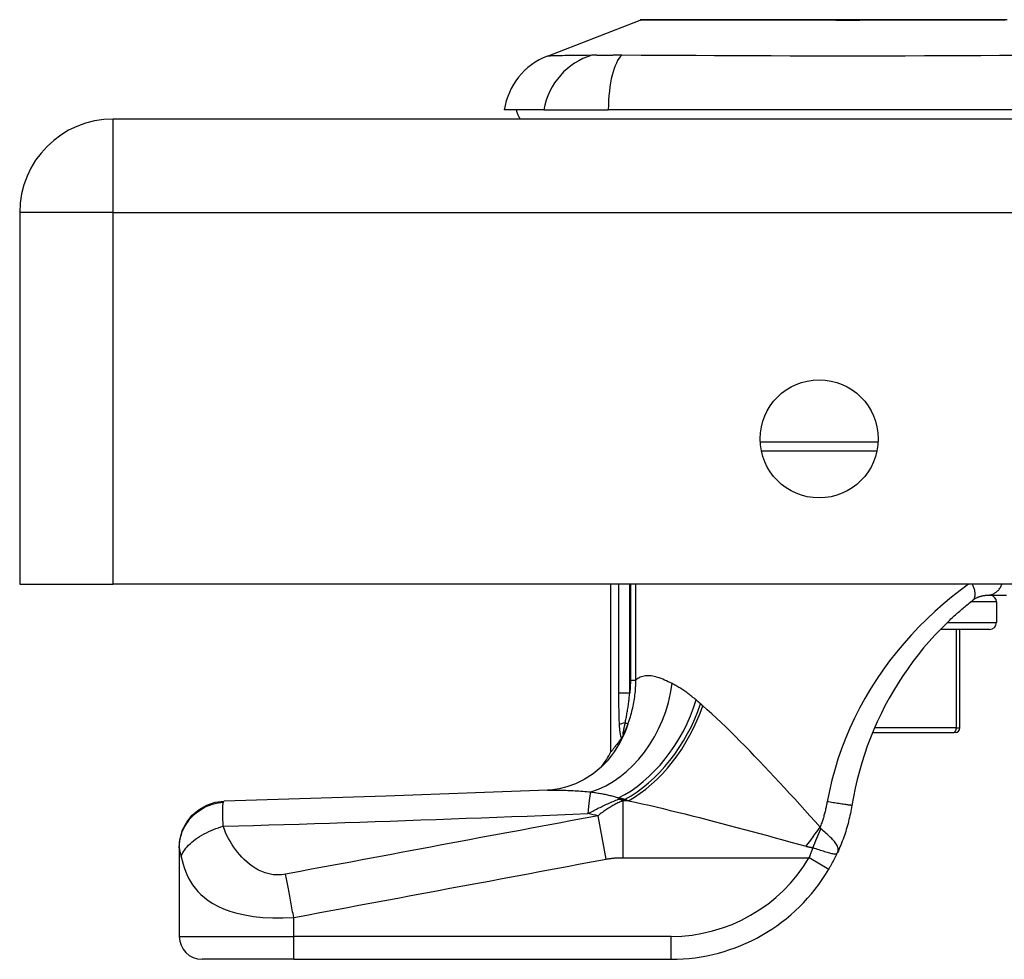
# Model space of a CAD drawing. Header units: inches. Extents: x 4 to 149, y 7 to 82.
# Tile 115 of 188: x 3.9 to 5.59, y 57.88 to 59.49. Entities that reach past the tile are written whole.
import ezdxf

# ---------------------------------------------------------------- set-up
doc = ezdxf.new("R2010")
doc.units = ezdxf.units.IN
doc.header["$MEASUREMENT"] = 0
doc.layers.add('Visible Edges(ANSI)', color=7, linetype='Continuous', lineweight=25)
doc.layers.add('Visible Tangent Edges(ANSI)', color=7, linetype='Continuous', lineweight=25)

msp = doc.modelspace()

# ---------------------------------------------------------------- linework, layer by layer
at = {"layer": 'Visible Edges(ANSI)'}
for p, q in [((4.809, 59.4312), (4.9687, 59.4933)), ((4.8031, 59.3388), (4.735, 59.3388)), ((4.8031, 59.3388), (4.9138, 59.3388)), ((5.7373, 59.3388), (4.9138, 59.3388)), ((27.6585, 59.3231), (4.0625, 59.3231)), ((3.9015, 59.1621), (3.9015, 58.5231)), ((5.3759, 58.7522), (5.1772, 58.7522)), ((3.9015, 58.5231), (4.0625, 58.5231)), ((27.6585, 58.5231), (4.0625, 58.5231)), ((4.9184, 58.2348), (4.9184, 58.5231)), ((5.5652, 58.5042), (5.5989, 58.5042)), ((5.5814, 58.4927), (5.5814, 58.4572)), ((5.5696, 58.4454), (5.4849, 58.4454)), ((5.5184, 58.2761), (5.5184, 58.4454)), ((4.9363, 58.2583), (4.9358, 58.2575)), ((5.3684, 58.2683), (5.5085, 58.2683)), ((5.5105, 58.2683), (5.5085, 58.2683)), ((4.1759, 58.0708), (4.1759, 58.0696)), ((4.1759, 58.0696), (4.1759, 57.9176)), ((4.3728, 57.8782), (4.2153, 57.8782)), ((4.3728, 57.8782), (5.0219, 57.8782))]:
    msp.add_line(p, q, dxfattribs=at)
at = {"layer": 'Visible Edges(ANSI)', "flags": 128}
for points in [[(5.6, 59.4939), (5.5887, 59.4939), (5.5767, 59.4939), (5.5641, 59.4939), (5.551, 59.4939), (5.5373, 59.4939), (5.523, 59.4938), (5.5084, 59.4938), (5.4932, 59.4938), (5.4776, 59.4938), (5.4616, 59.4938), (5.4453, 59.4937), (5.4286, 59.4937), (5.4118, 59.4937), (5.3948, 59.4937), (5.3776, 59.4937), (5.3604, 59.4937), (5.3429, 59.4937), (5.3254, 59.4937), (5.3079, 59.4937), (5.2905, 59.4937), (5.2731, 59.4937), (5.256, 59.4937), (5.239, 59.4937), (5.2222, 59.4937), (5.2056, 59.4937), (5.1893, 59.4938), (5.1733, 59.4938), (5.1577, 59.4938), (5.1424, 59.4938), (5.1277, 59.4938), (5.1135, 59.4939), (5.0998, 59.4939), (5.0867, 59.4939), (5.0741, 59.4939), (5.0621, 59.4939), (5.0508, 59.4939), (5.0401, 59.4939), (5.0301, 59.4938), (5.0208, 59.4938), (5.0122, 59.4938), (5.0044, 59.4938), (4.9973, 59.4938), (4.9911, 59.4937), (4.9857, 59.4937), (4.981, 59.4937), (4.9772, 59.4937), (4.9743, 59.4937), (4.9721, 59.4937), (4.9709, 59.4937), (4.9704, 59.4937)], [(5.4958, 58.4563), (5.4976, 58.4581), (5.4995, 58.4599), (5.5014, 58.4616), (5.5032, 58.4634), (5.5051, 58.4651), (5.507, 58.4669), (5.5088, 58.4686), (5.5107, 58.4703), (5.5126, 58.472), (5.5145, 58.4737), (5.5164, 58.4753), (5.5183, 58.477), (5.5202, 58.4786), (5.522, 58.4803), (5.5239, 58.4819), (5.5258, 58.4835), (5.5277, 58.4851), (5.5296, 58.4866), (5.5315, 58.4882), (5.5334, 58.4897), (5.5353, 58.4913), (5.5372, 58.4928), (5.5391, 58.4943), (5.5409, 58.4958)], [(5.5409, 58.4958), (5.5419, 58.4965), (5.5429, 58.4972), (5.5439, 58.4979), (5.5449, 58.4985), (5.5459, 58.4991), (5.547, 58.4997), (5.548, 58.5002), (5.549, 58.5007), (5.5501, 58.5011), (5.5511, 58.5016), (5.5522, 58.5019), (5.5532, 58.5023), (5.5543, 58.5026), (5.5554, 58.5029), (5.5564, 58.5032), (5.5575, 58.5034), (5.5585, 58.5036), (5.5596, 58.5038), (5.5606, 58.5039), (5.5616, 58.504), (5.5626, 58.5041), (5.5635, 58.5041), (5.5644, 58.5042), (5.5652, 58.5042)], [(5.4958, 58.4563), (5.4856, 58.4461), (5.4756, 58.4356), (5.4658, 58.4247), (5.4562, 58.4135), (5.4468, 58.4019), (5.4377, 58.3901), (5.4289, 58.3779), (5.4203, 58.3656), (5.4121, 58.3529), (5.4043, 58.3401), (5.3968, 58.3271), (5.3897, 58.3139), (5.3829, 58.3005), (5.3764, 58.2868), (5.3704, 58.2731), (5.3646, 58.2591), (5.3593, 58.2449), (5.3543, 58.2306), (5.3497, 58.2162), (5.3456, 58.2017), (5.3418, 58.1871), (5.3384, 58.1724), (5.3354, 58.1576), (5.3328, 58.1428)], [(4.9358, 58.2575), (4.9344, 58.2557), (4.9331, 58.254), (4.9319, 58.2523), (4.9307, 58.2507), (4.9295, 58.2492), (4.9284, 58.2477), (4.9274, 58.2463), (4.9264, 58.245), (4.9254, 58.2438), (4.9245, 58.2427), (4.9237, 58.2416), (4.9229, 58.2406), (4.9222, 58.2397), (4.9216, 58.2388), (4.921, 58.2381), (4.9204, 58.2374), (4.92, 58.2368), (4.9196, 58.2363), (4.9192, 58.2358), (4.9189, 58.2355), (4.9187, 58.2352), (4.9185, 58.235), (4.9184, 58.2349), (4.9184, 58.2348)], [(4.9409, 58.2662), (4.9407, 58.2659), (4.9405, 58.2655), (4.9403, 58.2651), (4.9402, 58.2647), (4.94, 58.2643), (4.9398, 58.264), (4.9396, 58.2636), (4.9394, 58.2632), (4.9392, 58.2629), (4.939, 58.2625), (4.9388, 58.2621), (4.9386, 58.2618), (4.9383, 58.2614), (4.9381, 58.261), (4.9379, 58.2607), (4.9377, 58.2604), (4.9375, 58.2601), (4.9373, 58.2598), (4.9372, 58.2595), (4.937, 58.2592), (4.9368, 58.259), (4.9367, 58.2587), (4.9365, 58.2585), (4.9363, 58.2583)], [(4.9135, 58.2209), (4.9016, 58.2086), (4.8877, 58.1972), (4.8726, 58.1876), (4.8573, 58.1801), (4.8427, 58.1748), (4.8296, 58.1715), (4.8184, 58.1697), (4.8093, 58.169)], [(4.8093, 58.169), (4.5312, 58.1589), (4.2531, 58.1502)], [(4.1759, 58.0708), (4.1774, 58.086), (4.1818, 58.1006), (4.1889, 58.1142), (4.1984, 58.1261), (4.2101, 58.136), (4.2234, 58.1435), (4.238, 58.1483), (4.2531, 58.1502)], [(5.3328, 58.1428), (5.3322, 58.1394), (5.3316, 58.1359), (5.3309, 58.1324), (5.3302, 58.1289), (5.3294, 58.1255), (5.3287, 58.122), (5.3278, 58.1185), (5.327, 58.1151), (5.3261, 58.1117), (5.3251, 58.1083), (5.3242, 58.1049), (5.3232, 58.1015), (5.3221, 58.0981), (5.321, 58.0947), (5.3199, 58.0913), (5.3187, 58.088), (5.3175, 58.0846), (5.3163, 58.0813), (5.315, 58.078), (5.3137, 58.0747), (5.3123, 58.0714), (5.311, 58.0682), (5.3095, 58.0649), (5.3081, 58.0617)], [(5.293, 58.0329), (5.2937, 58.0341), (5.2944, 58.0353), (5.2951, 58.0365), (5.2957, 58.0376), (5.2964, 58.0388), (5.2971, 58.04), (5.2978, 58.0412), (5.2984, 58.0424), (5.2991, 58.0436), (5.2997, 58.0448), (5.3004, 58.0461), (5.301, 58.0473), (5.3016, 58.0485), (5.3022, 58.0497), (5.3029, 58.0509), (5.3035, 58.0521), (5.3041, 58.0533), (5.3047, 58.0545), (5.3052, 58.0557), (5.3058, 58.0569), (5.3064, 58.0581), (5.307, 58.0593), (5.3075, 58.0605), (5.3081, 58.0617)]]:
    msp.add_lwpolyline(points, dxfattribs=at)
at = {"layer": 'Visible Edges(ANSI)'}
msp.add_circle((5.2765, 58.7731), 0.1015, dxfattribs=at)
for centre, radius, start, end in [((4.9704, 59.4888), 0.00492, 90.2088, 111.2505), ((4.8518, 59.3212), 0.1181, 111.2505, 171.3991), ((4.794, 59.3467), 0.0394, 191.537, 216.8699), ((4.0625, 59.1621), 0.161, 90, 180), ((5.5696, 58.4927), 0.0118, 0, 76.7385), ((5.5696, 58.4572), 0.0118, 270, 0), ((5.5105, 58.2761), 0.00787, 270, 0), ((4.7448, 58.3277), 0.1969, 322.7495, 331.8538), ((5.0219, 58.1932), 0.315, 270, 329.4195), ((4.2153, 57.9176), 0.0394, 180, 270)]:
    msp.add_arc(centre, radius, start, end, dxfattribs=at)
at = {"layer": 'Visible Tangent Edges(ANSI)'}
for p, q in [((4.809, 59.4312), (4.9687, 59.4933)), ((4.0625, 59.1621), (4.0625, 59.3231)), ((4.0625, 59.1621), (3.9015, 59.1621)), ((4.0625, 59.1621), (27.6585, 59.1621)), ((4.0625, 58.5231), (4.0625, 59.1621)), ((5.1752, 58.768), (5.3779, 58.768)), ((4.9316, 58.5231), (4.9316, 58.3357)), ((4.9506, 58.3357), (4.9506, 58.5231)), ((4.9519, 58.5231), (4.9519, 58.3581)), ((4.9612, 58.3581), (4.9612, 58.5231)), ((5.5814, 58.4927), (5.537, 58.4927)), ((5.4968, 58.4572), (5.5814, 58.4572)), ((5.5123, 58.4454), (5.5123, 58.2761)), ((4.9519, 58.3581), (4.9612, 58.3581)), ((4.9506, 58.3357), (4.9316, 58.3357)), ((4.9429, 58.2848), (4.9478, 58.283)), ((5.5123, 58.2761), (5.3717, 58.2761)), ((5.5123, 58.2761), (5.5184, 58.2761)), ((4.9313, 58.1534), (4.9313, 58.1559)), ((4.9313, 58.1534), (4.9427, 58.1534)), ((4.9485, 58.1509), (4.9394, 58.1509)), ((4.9394, 58.0529), (4.9394, 58.1509)), ((4.9104, 58.0505), (4.8964, 58.1251)), ((4.9394, 58.0529), (5.2591, 58.0529)), ((5.293, 58.0329), (5.2591, 58.0529)), ((4.3728, 57.9176), (4.3728, 57.9501)), ((4.1759, 57.9176), (4.3728, 57.9176)), ((4.3728, 57.8782), (4.3728, 57.9176)), ((5.0219, 57.9176), (4.3728, 57.9176)), ((5.0219, 57.8782), (5.0219, 57.9176))]:
    msp.add_line(p, q, dxfattribs=at)
at = {"layer": 'Visible Tangent Edges(ANSI)', "flags": 128}
for points in [[(4.9687, 59.4933), (4.9688, 59.4933), (4.9693, 59.4933), (4.97, 59.4934), (4.9711, 59.4934), (4.9724, 59.4934), (4.974, 59.4934), (4.976, 59.4934), (4.9782, 59.4934), (4.9807, 59.4934), (4.9835, 59.4934), (4.9865, 59.4935), (4.9899, 59.4935), (4.9935, 59.4935), (4.9974, 59.4935), (5.0016, 59.4935), (5.0061, 59.4935), (5.0108, 59.4936), (5.0158, 59.4936), (5.0211, 59.4936), (5.0266, 59.4936), (5.0323, 59.4937), (5.0383, 59.4937), (5.0445, 59.4937), (5.0509, 59.4937)], [(5.0509, 59.4937), (5.0527, 59.4937), (5.0545, 59.4937), (5.0563, 59.4937), (5.0582, 59.4937), (5.06, 59.4937), (5.0619, 59.4937), (5.0638, 59.4937), (5.0657, 59.4937), (5.0676, 59.4937), (5.0695, 59.4937), (5.0714, 59.4937), (5.0734, 59.4937), (5.0754, 59.4937), (5.0773, 59.4937), (5.0793, 59.4937), (5.0814, 59.4937), (5.0834, 59.4937), (5.0854, 59.4937), (5.0875, 59.4937), (5.0896, 59.4937), (5.0916, 59.4937), (5.0937, 59.4937), (5.0959, 59.4937), (5.098, 59.4937)], [(5.098, 59.4937), (5.1141, 59.4937), (5.131, 59.4936), (5.1486, 59.4936), (5.1668, 59.4935), (5.1855, 59.4935), (5.2046, 59.4935), (5.2241, 59.4934), (5.2439, 59.4934), (5.264, 59.4934), (5.2844, 59.4934), (5.305, 59.4933), (5.3256, 59.4933), (5.3463, 59.4933), (5.3668, 59.4934), (5.3872, 59.4934), (5.4074, 59.4934), (5.4273, 59.4934), (5.4468, 59.4935), (5.466, 59.4935), (5.4846, 59.4935), (5.5027, 59.4936), (5.5202, 59.4936), (5.537, 59.4937), (5.5531, 59.4937)], [(5.5531, 59.4937), (5.5552, 59.4937), (5.5573, 59.4937), (5.5594, 59.4937), (5.5615, 59.4937), (5.5636, 59.4937), (5.5657, 59.4937), (5.5677, 59.4937), (5.5697, 59.4937), (5.5718, 59.4937), (5.5738, 59.4937), (5.5757, 59.4937), (5.5777, 59.4937), (5.5797, 59.4937), (5.5816, 59.4937), (5.5835, 59.4937), (5.5854, 59.4937), (5.5873, 59.4937), (5.5892, 59.4937), (5.5911, 59.4937), (5.5929, 59.4937), (5.5948, 59.4937), (5.5966, 59.4937)], [(4.8856, 59.4328), (4.8774, 59.4326), (4.8718, 59.4326), (4.8665, 59.4325), (4.8613, 59.4325), (4.8564, 59.4324), (4.8517, 59.4324), (4.8472, 59.4323), (4.8429, 59.4322), (4.8389, 59.4321), (4.8351, 59.432), (4.8316, 59.432), (4.8283, 59.4319), (4.8252, 59.4318), (4.8224, 59.4317), (4.8199, 59.4316), (4.8176, 59.4316), (4.8156, 59.4315), (4.8139, 59.4314), (4.8124, 59.4314), (4.8111, 59.4313), (4.8102, 59.4313), (4.8095, 59.4313), (4.8091, 59.4312), (4.809, 59.4312)], [(4.9068, 59.4326), (4.9057, 59.4326), (4.9046, 59.4326), (4.9036, 59.4326), (4.9026, 59.4326), (4.9016, 59.4326), (4.9006, 59.4326), (4.8996, 59.4326), (4.8986, 59.4326), (4.8977, 59.4326), (4.8967, 59.4326), (4.8958, 59.4326), (4.8949, 59.4326), (4.8941, 59.4327), (4.8932, 59.4327), (4.8923, 59.4327), (4.8915, 59.4327), (4.8907, 59.4327), (4.8899, 59.4327), (4.8892, 59.4327), (4.8884, 59.4327), (4.8877, 59.4327), (4.887, 59.4328), (4.8863, 59.4328), (4.8856, 59.4328)], [(4.937, 59.4328), (4.9356, 59.4328), (4.9342, 59.4328), (4.9328, 59.4327), (4.9315, 59.4327), (4.9301, 59.4327), (4.9288, 59.4327), (4.9274, 59.4327), (4.9261, 59.4327), (4.9248, 59.4327), (4.9235, 59.4327), (4.9222, 59.4327), (4.921, 59.4326), (4.9197, 59.4326), (4.9185, 59.4326), (4.9172, 59.4326), (4.916, 59.4326), (4.9148, 59.4326), (4.9136, 59.4326), (4.9124, 59.4326), (4.9113, 59.4326), (4.9101, 59.4326), (4.909, 59.4326), (4.9079, 59.4326), (4.9068, 59.4326)], [(5.6182, 59.4324), (5.5865, 59.4322), (5.5546, 59.432), (5.5224, 59.4319), (5.49, 59.4317), (5.4574, 59.4316), (5.4246, 59.4314), (5.3917, 59.4313), (5.3588, 59.4313), (5.3257, 59.4312), (5.2927, 59.4313), (5.2597, 59.4313), (5.2268, 59.4314), (5.1941, 59.4316), (5.1614, 59.4317), (5.129, 59.4319), (5.0967, 59.432), (5.0647, 59.4322), (5.033, 59.4324), (5.0016, 59.4325), (4.9705, 59.4326), (4.937, 59.4328)], [(5.5333, 58.5231), (5.5188, 58.5123), (5.5042, 58.5009), (5.4898, 58.4889), (5.4756, 58.4764), (5.4616, 58.4633), (5.448, 58.4498), (5.4347, 58.4358), (5.4219, 58.4213), (5.4094, 58.4065), (5.3975, 58.3912), (5.3861, 58.3756), (5.3752, 58.3596), (5.3648, 58.3434), (5.3551, 58.3268), (5.3458, 58.3099), (5.3372, 58.2929), (5.3292, 58.2755), (5.3218, 58.258), (5.3149, 58.2402), (5.3088, 58.2223), (5.3032, 58.2042), (5.2983, 58.186), (5.294, 58.1676), (5.2903, 58.1491)], [(5.5409, 58.4958), (5.5415, 58.4963), (5.5421, 58.4969), (5.5426, 58.4975), (5.5431, 58.4983), (5.5435, 58.499), (5.5439, 58.4999), (5.5442, 58.5008), (5.5445, 58.5018), (5.5447, 58.5028), (5.5448, 58.5039), (5.5449, 58.5051), (5.5449, 58.5063), (5.5448, 58.5075), (5.5447, 58.5088), (5.5445, 58.5101), (5.5443, 58.5115), (5.544, 58.5129), (5.5436, 58.5143), (5.5432, 58.5157), (5.5427, 58.5172), (5.5422, 58.5187), (5.5416, 58.5201), (5.541, 58.5216), (5.5403, 58.5231)], [(5.5652, 58.5042), (5.5665, 58.5042), (5.5677, 58.5043), (5.5689, 58.5044), (5.5702, 58.5047), (5.5714, 58.5049), (5.5727, 58.5053), (5.5739, 58.5057), (5.5752, 58.5062), (5.5764, 58.5067), (5.5776, 58.5074), (5.5788, 58.5081), (5.58, 58.5088), (5.5811, 58.5097), (5.5822, 58.5106), (5.5833, 58.5116), (5.5843, 58.5126), (5.5853, 58.5138), (5.5863, 58.5149), (5.5872, 58.5162), (5.5881, 58.5175), (5.5889, 58.5188), (5.5896, 58.5202), (5.5903, 58.5216), (5.5909, 58.5231)], [(4.9478, 58.283), (4.9488, 58.286), (4.9498, 58.289), (4.9508, 58.292), (4.9518, 58.2951), (4.9527, 58.2981), (4.9535, 58.3012), (4.9543, 58.3043), (4.9551, 58.3074), (4.9559, 58.3105), (4.9565, 58.3136), (4.9572, 58.3167), (4.9578, 58.3199), (4.9583, 58.323), (4.9588, 58.3262), (4.9593, 58.3293), (4.9597, 58.3325), (4.9601, 58.3357), (4.9604, 58.3389), (4.9607, 58.3421), (4.9609, 58.3453), (4.961, 58.3485), (4.9612, 58.3517), (4.9612, 58.3549), (4.9612, 58.3581)], [(4.9519, 58.3581), (4.9519, 58.3572), (4.9519, 58.3562), (4.9519, 58.3553), (4.9518, 58.3544), (4.9518, 58.3534), (4.9518, 58.3525), (4.9518, 58.3516), (4.9517, 58.3506), (4.9517, 58.3497), (4.9517, 58.3488), (4.9516, 58.3478), (4.9516, 58.3469), (4.9515, 58.346), (4.9514, 58.345), (4.9514, 58.3441), (4.9513, 58.3431), (4.9512, 58.3422), (4.9511, 58.3413), (4.9511, 58.3403), (4.951, 58.3394), (4.9509, 58.3385), (4.9508, 58.3375), (4.9507, 58.3366), (4.9506, 58.3357)], [(5.0236, 58.3523), (5.0203, 58.354), (5.017, 58.3556), (5.0138, 58.3571), (5.0106, 58.3584), (5.0075, 58.3597), (5.0045, 58.3609), (5.0015, 58.362), (4.9986, 58.3629), (4.9957, 58.3637), (4.9929, 58.3644), (4.9902, 58.3649), (4.9875, 58.3654), (4.9849, 58.3656), (4.9824, 58.3658), (4.9799, 58.3657), (4.9776, 58.3656), (4.9753, 58.3652), (4.973, 58.3647), (4.9709, 58.3641), (4.9688, 58.3632), (4.9668, 58.3622), (4.9648, 58.361), (4.963, 58.3597), (4.9612, 58.3581)], [(5.0649, 58.3241), (5.0631, 58.3256), (5.0613, 58.3271), (5.0595, 58.3286), (5.0577, 58.33), (5.0559, 58.3314), (5.0542, 58.3328), (5.0524, 58.3341), (5.0506, 58.3354), (5.0489, 58.3367), (5.0471, 58.3379), (5.0454, 58.3391), (5.0436, 58.3403), (5.0419, 58.3415), (5.0402, 58.3426), (5.0385, 58.3437), (5.0368, 58.3448), (5.0351, 58.3458), (5.0334, 58.3468), (5.0318, 58.3478), (5.0301, 58.3488), (5.0285, 58.3497), (5.0268, 58.3506), (5.0252, 58.3515), (5.0236, 58.3523)], [(4.9316, 58.3357), (4.9316, 58.3334), (4.9316, 58.3312), (4.9316, 58.3289), (4.9316, 58.3266), (4.9316, 58.3244), (4.9316, 58.3221), (4.9316, 58.3199), (4.9316, 58.3176), (4.9316, 58.3153), (4.9316, 58.3131), (4.9316, 58.3108), (4.9317, 58.3086), (4.9317, 58.3063), (4.9317, 58.304), (4.9318, 58.3018), (4.9318, 58.2995), (4.9319, 58.2973), (4.9319, 58.295), (4.932, 58.2928), (4.9321, 58.2905), (4.9322, 58.2883), (4.9323, 58.2861), (4.9324, 58.2838), (4.9325, 58.2816)], [(4.9429, 58.2848), (4.9433, 58.2867), (4.9437, 58.2887), (4.9441, 58.2907), (4.9445, 58.2927), (4.9449, 58.2947), (4.9453, 58.2968), (4.9457, 58.2988), (4.946, 58.3009), (4.9464, 58.303), (4.9468, 58.3051), (4.9471, 58.3072), (4.9474, 58.3094), (4.9478, 58.3115), (4.9481, 58.3137), (4.9484, 58.3158), (4.9487, 58.318), (4.949, 58.3202), (4.9492, 58.3224), (4.9495, 58.3246), (4.9497, 58.3268), (4.95, 58.329), (4.9502, 58.3312), (4.9504, 58.3334), (4.9506, 58.3357)], [(5.0725, 58.3176), (5.0722, 58.3178), (5.0718, 58.3181), (5.0715, 58.3184), (5.0712, 58.3187), (5.0709, 58.3189), (5.0706, 58.3192), (5.0703, 58.3195), (5.0699, 58.3198), (5.0696, 58.32), (5.0693, 58.3203), (5.069, 58.3206), (5.0687, 58.3209), (5.0684, 58.3211), (5.068, 58.3214), (5.0677, 58.3217), (5.0674, 58.322), (5.0671, 58.3222), (5.0668, 58.3225), (5.0665, 58.3228), (5.0662, 58.323), (5.0658, 58.3233), (5.0655, 58.3236), (5.0652, 58.3238), (5.0649, 58.3241)], [(5.0763, 58.3142), (5.0762, 58.3143), (5.076, 58.3145), (5.0759, 58.3146), (5.0757, 58.3147), (5.0755, 58.3149), (5.0754, 58.315), (5.0752, 58.3152), (5.075, 58.3153), (5.0749, 58.3154), (5.0747, 58.3156), (5.0746, 58.3157), (5.0744, 58.3159), (5.0742, 58.316), (5.0741, 58.3162), (5.0739, 58.3163), (5.0738, 58.3164), (5.0736, 58.3166), (5.0734, 58.3167), (5.0733, 58.3169), (5.0731, 58.317), (5.073, 58.3171), (5.0728, 58.3173), (5.0726, 58.3174), (5.0725, 58.3176)], [(5.2783, 58.1055), (5.2695, 58.1152), (5.2607, 58.1249), (5.2519, 58.1346), (5.2432, 58.1443), (5.2344, 58.1539), (5.2257, 58.1634), (5.217, 58.1729), (5.2083, 58.1822), (5.1996, 58.1916), (5.191, 58.2008), (5.1824, 58.2099), (5.1739, 58.2189), (5.1654, 58.2277), (5.157, 58.2365), (5.1486, 58.245), (5.1403, 58.2535), (5.1321, 58.2618), (5.1239, 58.2699), (5.1157, 58.2778), (5.1077, 58.2855), (5.0997, 58.2931), (5.0918, 58.3004), (5.084, 58.3074), (5.0763, 58.3142)], [(4.9325, 58.2816), (4.9326, 58.2805), (4.9327, 58.2794), (4.9327, 58.2783), (4.9328, 58.2772), (4.9329, 58.2761), (4.933, 58.275), (4.9331, 58.2739), (4.9332, 58.2728), (4.9333, 58.2718), (4.9335, 58.2707), (4.9336, 58.2697), (4.9337, 58.2686), (4.9339, 58.2676), (4.934, 58.2666), (4.9342, 58.2656), (4.9344, 58.2647), (4.9346, 58.2637), (4.9348, 58.2628), (4.935, 58.2619), (4.9352, 58.2611), (4.9355, 58.2603), (4.9358, 58.2596), (4.936, 58.2589), (4.9363, 58.2583)], [(4.9409, 58.2662), (4.9406, 58.2656), (4.9402, 58.2651), (4.94, 58.2648), (4.9397, 58.2647), (4.9396, 58.2648), (4.9395, 58.265), (4.9394, 58.2655), (4.9394, 58.2661), (4.9395, 58.2668), (4.9396, 58.2676), (4.9397, 58.2686), (4.9399, 58.2696), (4.9401, 58.2707), (4.9403, 58.2718), (4.9405, 58.273), (4.9407, 58.2742), (4.941, 58.2754), (4.9412, 58.2767), (4.9415, 58.278), (4.9418, 58.2793), (4.9421, 58.2806), (4.9423, 58.282), (4.9426, 58.2834), (4.9429, 58.2848)], [(4.9409, 58.2662), (4.9412, 58.2669), (4.9415, 58.2676), (4.9419, 58.2683), (4.9422, 58.269), (4.9425, 58.2697), (4.9428, 58.2704), (4.9431, 58.2711), (4.9434, 58.2718), (4.9437, 58.2725), (4.9439, 58.2732), (4.9442, 58.2739), (4.9445, 58.2746), (4.9448, 58.2752), (4.9451, 58.2759), (4.9454, 58.2766), (4.9456, 58.2773), (4.9459, 58.2781), (4.9462, 58.2788), (4.9465, 58.2795), (4.9467, 58.2802), (4.947, 58.2809), (4.9472, 58.2816), (4.9475, 58.2823), (4.9478, 58.283)], [(4.8093, 58.169), (4.812, 58.1691), (4.8147, 58.1692), (4.8175, 58.1692), (4.8203, 58.1692), (4.8231, 58.1692), (4.826, 58.1692), (4.8289, 58.1692), (4.8318, 58.1691), (4.8348, 58.1691), (4.8378, 58.169), (4.8409, 58.1689), (4.844, 58.1687), (4.8471, 58.1686), (4.8503, 58.1684), (4.8535, 58.1682), (4.8568, 58.168), (4.86, 58.1678), (4.8633, 58.1676), (4.8666, 58.1674), (4.87, 58.1671), (4.8734, 58.1668), (4.8768, 58.1665), (4.8802, 58.1662), (4.8837, 58.1659)], [(4.8787, 58.1287), (4.8808, 58.1298), (4.8829, 58.1309), (4.8849, 58.132), (4.887, 58.133), (4.8891, 58.1341), (4.8912, 58.1352), (4.8933, 58.1363), (4.8955, 58.1374), (4.8976, 58.1384), (4.8998, 58.1395), (4.9019, 58.1405), (4.9041, 58.1416), (4.9063, 58.1426), (4.9085, 58.1437), (4.9107, 58.1447), (4.9129, 58.1457), (4.9152, 58.1467), (4.9174, 58.1477), (4.9197, 58.1487), (4.922, 58.1497), (4.9243, 58.1506), (4.9266, 58.1516), (4.9289, 58.1525), (4.9313, 58.1534)], [(4.8837, 58.1659), (4.8858, 58.1657), (4.8879, 58.1654), (4.89, 58.1651), (4.8921, 58.1648), (4.8942, 58.1645), (4.8962, 58.1641), (4.8983, 58.1638), (4.9004, 58.1634), (4.9024, 58.1631), (4.9044, 58.1627), (4.9064, 58.1623), (4.9084, 58.1619), (4.9104, 58.1614), (4.9124, 58.161), (4.9143, 58.1605), (4.9163, 58.1601), (4.9182, 58.1596), (4.9201, 58.1591), (4.922, 58.1586), (4.9239, 58.1581), (4.9258, 58.1576), (4.9276, 58.157), (4.9294, 58.1565), (4.9313, 58.1559)], [(4.9394, 58.1509), (4.9376, 58.1502), (4.9358, 58.1494), (4.934, 58.1487), (4.9323, 58.1479), (4.9305, 58.147), (4.9287, 58.1462), (4.9269, 58.1453), (4.9251, 58.1444), (4.9233, 58.1434), (4.9216, 58.1425), (4.9198, 58.1415), (4.918, 58.1404), (4.9162, 58.1393), (4.9144, 58.1382), (4.9126, 58.1371), (4.9108, 58.1359), (4.909, 58.1347), (4.9072, 58.1335), (4.9054, 58.1322), (4.9036, 58.1308), (4.9018, 58.1295), (4.9, 58.1281), (4.8982, 58.1266), (4.8964, 58.1251)], [(4.9313, 58.1559), (4.9317, 58.1558), (4.9322, 58.1557), (4.9327, 58.1556), (4.9331, 58.1555), (4.9336, 58.1554), (4.9341, 58.1553), (4.9346, 58.1552), (4.935, 58.1551), (4.9355, 58.155), (4.936, 58.1549), (4.9365, 58.1548), (4.937, 58.1547), (4.9374, 58.1546), (4.9379, 58.1545), (4.9384, 58.1544), (4.9389, 58.1543), (4.9393, 58.1542), (4.9398, 58.1541), (4.9403, 58.154), (4.9408, 58.1539), (4.9413, 58.1538), (4.9417, 58.1537), (4.9422, 58.1536), (4.9427, 58.1534)], [(4.9427, 58.1534), (4.9429, 58.1533), (4.9432, 58.1532), (4.9434, 58.1531), (4.9437, 58.153), (4.9439, 58.1529), (4.9442, 58.1528), (4.9444, 58.1527), (4.9446, 58.1526), (4.9449, 58.1525), (4.9451, 58.1524), (4.9454, 58.1523), (4.9456, 58.1522), (4.9459, 58.1521), (4.9461, 58.152), (4.9463, 58.1519), (4.9466, 58.1518), (4.9468, 58.1516), (4.9471, 58.1515), (4.9473, 58.1514), (4.9476, 58.1513), (4.9478, 58.1512), (4.9481, 58.1511), (4.9483, 58.151), (4.9485, 58.1509)], [(4.9485, 58.1509), (4.9602, 58.1484), (4.9719, 58.1457), (4.9839, 58.143), (4.9959, 58.1402), (5.0081, 58.1373), (5.0204, 58.1343), (5.0328, 58.1312), (5.0453, 58.1281), (5.0579, 58.125), (5.0705, 58.1218), (5.0833, 58.1185), (5.0961, 58.1152), (5.109, 58.1118), (5.122, 58.1084), (5.135, 58.1049), (5.1481, 58.1014), (5.1613, 58.0979), (5.1745, 58.0944), (5.1877, 58.0908), (5.2009, 58.0872), (5.2142, 58.0836), (5.2275, 58.0799), (5.2408, 58.0763), (5.2541, 58.0727)], [(4.1759, 58.0696), (4.1761, 58.0741), (4.1765, 58.0787), (4.1772, 58.0834), (4.1782, 58.0881), (4.1796, 58.0928), (4.1812, 58.0975), (4.1832, 58.1021), (4.1856, 58.1067), (4.1882, 58.1111), (4.1912, 58.1154), (4.1944, 58.1195), (4.198, 58.1235), (4.2018, 58.1271), (4.2058, 58.1306), (4.21, 58.1337), (4.2144, 58.1366), (4.219, 58.1391), (4.2236, 58.1414), (4.2283, 58.1433), (4.2331, 58.1449), (4.2378, 58.1462), (4.2426, 58.1472), (4.2473, 58.1479), (4.2519, 58.1483)], [(4.2515, 58.1069), (4.2514, 58.1095), (4.2513, 58.112), (4.2512, 58.1144), (4.2511, 58.1168), (4.251, 58.119), (4.2509, 58.1212), (4.2509, 58.1233), (4.2508, 58.1253), (4.2507, 58.1272), (4.2507, 58.1291), (4.2507, 58.131), (4.2507, 58.1329), (4.2507, 58.1348), (4.2507, 58.1366), (4.2508, 58.1382), (4.2508, 58.1398), (4.2509, 58.1412), (4.251, 58.1426), (4.2511, 58.1438), (4.2512, 58.1449), (4.2514, 58.146), (4.2515, 58.1469), (4.2517, 58.1477), (4.2519, 58.1483)], [(4.2519, 58.1483), (4.2519, 58.1485), (4.252, 58.1486), (4.252, 58.1488), (4.2521, 58.1489), (4.2521, 58.149), (4.2522, 58.1492), (4.2522, 58.1493), (4.2523, 58.1494), (4.2523, 58.1495), (4.2524, 58.1496), (4.2524, 58.1496), (4.2525, 58.1497), (4.2525, 58.1498), (4.2526, 58.1499), (4.2526, 58.1499), (4.2527, 58.15), (4.2528, 58.15), (4.2528, 58.1501), (4.2529, 58.1501), (4.2529, 58.1501), (4.253, 58.1501), (4.253, 58.1502), (4.2531, 58.1502), (4.2531, 58.1502)], [(5.2903, 58.1491), (5.2899, 58.1473), (5.2896, 58.1454), (5.2892, 58.1436), (5.2888, 58.1417), (5.2884, 58.1399), (5.288, 58.1381), (5.2876, 58.1362), (5.2872, 58.1344), (5.2867, 58.1326), (5.2863, 58.1307), (5.2858, 58.1289), (5.2853, 58.1271), (5.2848, 58.1253), (5.2843, 58.1235), (5.2837, 58.1217), (5.2832, 58.1198), (5.2826, 58.118), (5.282, 58.1162), (5.2814, 58.1144), (5.2808, 58.1126), (5.2802, 58.1109), (5.2796, 58.1091), (5.2789, 58.1073), (5.2783, 58.1055)], [(5.3328, 58.1428), (5.3327, 58.1428), (5.3324, 58.1428), (5.332, 58.1429), (5.3315, 58.1429), (5.3307, 58.143), (5.3297, 58.1431), (5.3286, 58.1433), (5.3272, 58.1434), (5.3257, 58.1437), (5.324, 58.1439), (5.3221, 58.1442), (5.32, 58.1445), (5.3179, 58.1448), (5.3156, 58.1451), (5.3131, 58.1455), (5.3107, 58.1459), (5.3081, 58.1463), (5.3055, 58.1467), (5.3029, 58.1471), (5.3003, 58.1475), (5.2977, 58.1479), (5.2952, 58.1483), (5.2927, 58.1487), (5.2903, 58.1491)], [(4.2515, 58.1069), (4.2776, 58.1077), (4.3038, 58.1084), (4.3299, 58.1092), (4.356, 58.11), (4.3821, 58.1108), (4.4083, 58.1117), (4.4344, 58.1125), (4.4605, 58.1134), (4.4867, 58.1142), (4.5128, 58.1151), (4.5389, 58.116), (4.5651, 58.1169), (4.5912, 58.1178), (4.6173, 58.1187), (4.6435, 58.1197), (4.6696, 58.1206), (4.6957, 58.1216), (4.7219, 58.1225), (4.748, 58.1235), (4.7742, 58.1245), (4.8003, 58.1255), (4.8264, 58.1266), (4.8526, 58.1276), (4.8787, 58.1287)], [(4.8964, 58.1251), (4.874, 58.1209), (4.8515, 58.1167), (4.8291, 58.1125), (4.8068, 58.1083), (4.7844, 58.1041), (4.762, 58.0999), (4.7396, 58.0958), (4.7172, 58.0916), (4.6948, 58.0874), (4.6724, 58.0832), (4.65, 58.079), (4.6276, 58.0748), (4.6052, 58.0706), (4.5828, 58.0665), (4.5604, 58.0623), (4.538, 58.0581), (4.5156, 58.0539), (4.4932, 58.0497), (4.4708, 58.0455), (4.4484, 58.0413), (4.426, 58.0372), (4.4036, 58.033), (4.3812, 58.0288), (4.3589, 58.0246)], [(4.1793, 58.0542), (4.1801, 58.0566), (4.1811, 58.059), (4.1823, 58.0615), (4.1838, 58.064), (4.1855, 58.0666), (4.1875, 58.0692), (4.1896, 58.0718), (4.1921, 58.0744), (4.1947, 58.077), (4.1976, 58.0795), (4.2007, 58.0821), (4.204, 58.0846), (4.2074, 58.087), (4.211, 58.0893), (4.2148, 58.0916), (4.2187, 58.0938), (4.2226, 58.0958), (4.2267, 58.0978), (4.2308, 58.0996), (4.235, 58.1014), (4.2391, 58.1029), (4.2433, 58.1044), (4.2474, 58.1057), (4.2515, 58.1069)], [(4.3589, 58.0246), (4.3517, 58.0235), (4.3444, 58.0232), (4.3374, 58.0237), (4.3305, 58.0249), (4.324, 58.0267), (4.3178, 58.029), (4.312, 58.0317), (4.3066, 58.0348), (4.3015, 58.0382), (4.2967, 58.0419), (4.2921, 58.0457), (4.2878, 58.0497), (4.2838, 58.0538), (4.2799, 58.0581), (4.2762, 58.0625), (4.2727, 58.067), (4.2694, 58.0717), (4.2663, 58.0764), (4.2634, 58.0812), (4.2606, 58.0862), (4.258, 58.0912), (4.2556, 58.0963), (4.2535, 58.1016), (4.2515, 58.1069)], [(5.2796, 58.1025), (5.2795, 58.1026), (5.2794, 58.1027), (5.2793, 58.1028), (5.2793, 58.1028), (5.2792, 58.1029), (5.2791, 58.103), (5.2791, 58.1031), (5.279, 58.1032), (5.279, 58.1033), (5.2789, 58.1034), (5.2789, 58.1036), (5.2788, 58.1037), (5.2787, 58.1038), (5.2787, 58.1039), (5.2787, 58.1041), (5.2786, 58.1042), (5.2786, 58.1044), (5.2785, 58.1045), (5.2785, 58.1047), (5.2784, 58.1048), (5.2784, 58.105), (5.2784, 58.1052), (5.2783, 58.1053), (5.2783, 58.1055)], [(5.3081, 58.0617), (5.3086, 58.0632), (5.309, 58.0647), (5.3092, 58.0661), (5.3092, 58.0676), (5.309, 58.0691), (5.3086, 58.0707), (5.308, 58.0722), (5.3073, 58.0738), (5.3063, 58.0754), (5.3053, 58.0771), (5.3041, 58.0788), (5.3027, 58.0805), (5.3013, 58.0822), (5.2997, 58.084), (5.298, 58.0858), (5.2962, 58.0876), (5.2943, 58.0894), (5.2923, 58.0913), (5.2903, 58.0931), (5.2882, 58.095), (5.2861, 58.0969), (5.2839, 58.0988), (5.2817, 58.1007), (5.2796, 58.1025)], [(4.1759, 58.0696), (4.1759, 58.0693), (4.176, 58.069), (4.176, 58.0686), (4.1761, 58.0681), (4.1762, 58.0677), (4.1763, 58.0672), (4.1764, 58.0666), (4.1765, 58.0661), (4.1766, 58.0655), (4.1768, 58.0648), (4.177, 58.0642), (4.1772, 58.0634), (4.1773, 58.0627), (4.1775, 58.0621), (4.1777, 58.0614), (4.1779, 58.0606), (4.178, 58.0599), (4.1782, 58.0592), (4.1784, 58.0584), (4.1786, 58.0576), (4.1788, 58.0568), (4.179, 58.056), (4.1792, 58.0551), (4.1793, 58.0542)], [(5.2541, 58.0727), (5.2545, 58.0725), (5.255, 58.0724), (5.2554, 58.0723), (5.2559, 58.0722), (5.2563, 58.0721), (5.2568, 58.0719), (5.2572, 58.0718), (5.2577, 58.0717), (5.2582, 58.0716), (5.2586, 58.0715), (5.2591, 58.0714), (5.2596, 58.0713), (5.2601, 58.0712), (5.2606, 58.0711), (5.261, 58.071), (5.2615, 58.0709), (5.262, 58.0708), (5.2625, 58.0707), (5.263, 58.0706), (5.2635, 58.0705), (5.264, 58.0704), (5.2645, 58.0703), (5.265, 58.0702), (5.2655, 58.0702)], [(5.2655, 58.0702), (5.2653, 58.0694), (5.265, 58.0687), (5.2648, 58.068), (5.2645, 58.0673), (5.2642, 58.0665), (5.264, 58.0658), (5.2637, 58.0651), (5.2634, 58.0644), (5.2632, 58.0636), (5.2629, 58.0629), (5.2627, 58.0622), (5.2624, 58.0615), (5.2621, 58.0608), (5.2618, 58.0601), (5.2616, 58.0593), (5.2613, 58.0586), (5.261, 58.0579), (5.2608, 58.0572), (5.2605, 58.0565), (5.2602, 58.0558), (5.2599, 58.0551), (5.2597, 58.0544), (5.2594, 58.0537), (5.2591, 58.0529)], [(5.2655, 58.0702), (5.2681, 58.0693), (5.2707, 58.0685), (5.2733, 58.0677), (5.2759, 58.0669), (5.2784, 58.0661), (5.2809, 58.0653), (5.2833, 58.0646), (5.2856, 58.0638), (5.2879, 58.0632), (5.2901, 58.0625), (5.2922, 58.0619), (5.2942, 58.0614), (5.296, 58.0609), (5.2978, 58.0604), (5.2994, 58.0601), (5.3009, 58.0598), (5.3023, 58.0596), (5.3035, 58.0595), (5.3046, 58.0595), (5.3055, 58.0597), (5.3063, 58.0599), (5.307, 58.0603), (5.3076, 58.0609), (5.3081, 58.0617)], [(4.1793, 58.0542), (4.1808, 58.0481), (4.1825, 58.0419), (4.1844, 58.0358), (4.1866, 58.0298), (4.1892, 58.0238), (4.1921, 58.0178), (4.1953, 58.012), (4.199, 58.0062), (4.2032, 58.0005), (4.2078, 57.9949), (4.2131, 57.9895), (4.2191, 57.9842), (4.2258, 57.9791), (4.2335, 57.9742), (4.2421, 57.9695), (4.2518, 57.9652), (4.2627, 57.9611), (4.2749, 57.9576), (4.2885, 57.9545), (4.3035, 57.952), (4.3197, 57.9503), (4.3369, 57.9493), (4.3548, 57.9493), (4.3728, 57.9501)], [(4.3728, 57.9501), (4.3951, 57.9542), (4.4175, 57.9584), (4.44, 57.9626), (4.4624, 57.9668), (4.4848, 57.971), (4.5072, 57.9752), (4.5296, 57.9793), (4.552, 57.9835), (4.5743, 57.9877), (4.5967, 57.9919), (4.6191, 57.9961), (4.6415, 58.0003), (4.6639, 58.0045), (4.6863, 58.0086), (4.7087, 58.0128), (4.7311, 58.017), (4.7535, 58.0212), (4.7759, 58.0254), (4.7983, 58.0296), (4.8207, 58.0338), (4.8431, 58.0379), (4.8654, 58.0421), (4.8879, 58.0463), (4.9104, 58.0505)], [(4.9104, 58.0505), (4.9116, 58.0507), (4.9128, 58.0509), (4.914, 58.0511), (4.9152, 58.0513), (4.9164, 58.0515), (4.9176, 58.0517), (4.9188, 58.0518), (4.9201, 58.0519), (4.9213, 58.0521), (4.9225, 58.0522), (4.9237, 58.0523), (4.9249, 58.0524), (4.9261, 58.0525), (4.9273, 58.0526), (4.9285, 58.0526), (4.9297, 58.0527), (4.9309, 58.0528), (4.9322, 58.0528), (4.9334, 58.0529), (4.9346, 58.0529), (4.9358, 58.0529), (4.937, 58.0529), (4.9382, 58.0529), (4.9394, 58.0529)], [(4.3728, 57.9501), (4.3722, 57.9534), (4.3716, 57.9567), (4.371, 57.9601), (4.3704, 57.9634), (4.3698, 57.9668), (4.3692, 57.9701), (4.3686, 57.9734), (4.368, 57.9767), (4.3674, 57.98), (4.3668, 57.9833), (4.3662, 57.9865), (4.3656, 57.9898), (4.365, 57.9929), (4.3644, 57.9961), (4.3639, 57.9992), (4.3633, 58.0022), (4.3627, 58.0052), (4.3621, 58.0082), (4.3616, 58.0111), (4.361, 58.0139), (4.3605, 58.0167), (4.3599, 58.0194), (4.3594, 58.022), (4.3589, 58.0246)]]:
    msp.add_lwpolyline(points, dxfattribs=at)
at = {"layer": 'Visible Tangent Edges(ANSI)'}
for centre, radius, start, end in [((4.9704, 59.4888), 0.00492, 90.2088, 111.2505), ((5.0219, 58.1932), 0.2756, 270, 329.4195)]:
    msp.add_arc(centre, radius, start, end, dxfattribs=at)
for centre, major_axis, ratio, start_param, end_param in [((4.9133, 59.3188), (0.0158, 0.117), 0.948273, 0.391156, 1.528426), ((4.9512, 59.3188), (-0.0053, 0.118), 0.314585, 0.249322, 1.386592), ((4.8688, 58.3523), (0.0635, 0.1863), 0.76978, 3.653505, 4.968734), ((4.9313, 58.3241), (-0.0965, -0.1716), 0.627605, 0.730588, 1.910065), ((4.9427, 58.3176), (-0.0989, -0.1702), 0.604176, 0.765681, 1.908282), ((4.9485, 58.3142), (0.0981, 0.1707), 0.594817, 3.909946, 5.041872), ((4.7648, 58.3499), (0.1487, -0.129), 0.924855, 0, 0.390841), ((4.9515, 58.2816), (-0.0197, -0.0011), 0.203793, 5.152212, 6.005141), ((5.5085, 58.2761), (0, -0.00787), 0.489583, 0, 1.570796), ((4.8927, 58.0541), (-0.0048, 0.118), 0.119705, 0.32039, 0.882192), ((1.4193, 57.6584), (3.6723, 0.3833), 0.123492, 0.276298, 0.284), ((1.4007, 57.7578), (3.6726, 0.2797), 0.09119, 0.304696, 0.320055), ((5.2541, 58.1055), (0.1164, 0.1588), 0.099559, 4.577369, 4.785224), ((5.2655, 58.0988), (0.0778, 0.1808), 0.058123, 4.578197, 4.757923)]:
    msp.add_ellipse(centre, major_axis=major_axis, ratio=ratio, start_param=start_param, end_param=end_param, dxfattribs=at)

doc.saveas('drawing.dxf')
